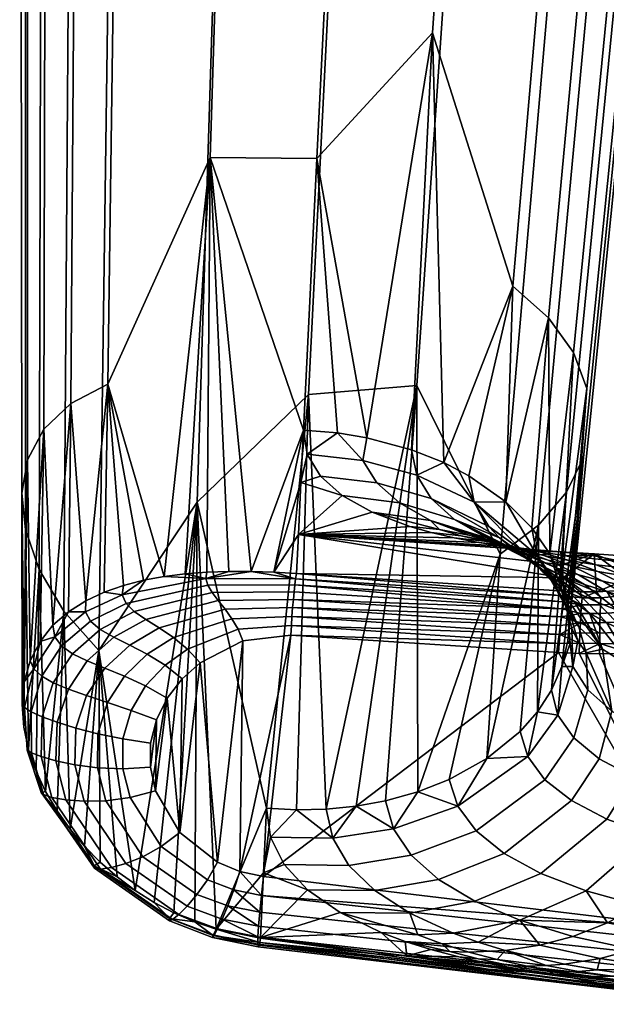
# Model space of a CAD drawing. Header units: millimetres. Extents: x -339 to 339, y -344 to 316.
# Tile 3 of 116: x -302 to -269, y -228 to -173. Entities that reach past the tile are written whole.
import ezdxf

# ---------------------------------------------------------------- set-up
doc = ezdxf.new("R2010")
doc.units = ezdxf.units.MM
doc.header["$MEASUREMENT"] = 0
doc.layers.add('kolecka', color=250, linetype='Continuous')
doc.layers.add('podrucky', color=7, linetype='Continuous')

msp = doc.modelspace()

# ---------------------------------------------------------------- meshes
at = {"layer": 'kolecka'}
mesh = msp.add_polyface(dxfattribs=at)
corners = [(-25, -326, 52.495), (-25, -288.551, 45.046), (-25, -288.434, 15.224), (-25, -284.479, 24.988), (-25, -285.895, 20.107), (-25, -291.908, 10.954), (-25, -296, 7.598), (-25, -284.52, 35.314), (-25, -296.177, 52.613), (-25, -291.907, 49.139), (-25, -286.054, 40.379), (-25, -283.999, 30.047), (-24.789, -295.386, 6.679), (-24.789, -300.244, 4.081), (-25, -300.667, 5.101), (-24.789, -291.127, 10.173), (-24.789, -284.868, 19.701), (-24.789, -287.511, 14.618), (-24.789, -283.394, 24.781), (-288.849, -109.456, 24.779), (-288.849, -107.921, 19.714), (-288.849, -105.425, 15.047), (-288.849, -109.977, 30.046), (-288.849, -109.497, 35.105), (-288.849, -97.975, 52.495), (-288.849, -97.799, 7.48), (-288.849, -92.914, 4.942), (-288.849, -88.034, 3.525), (-288.849, -77.708, 3.566), (-288.849, -102.068, 10.954), (-288.849, -60.41, 15.224), (-288.849, -105.542, 44.869), (-288.849, -108.08, 39.985), (-288.849, -102.068, 49.139), (-288.849, -88.243, 56.527), (-288.849, -93.308, 54.992), (-288.849, -60.527, 45.046), (-288.849, -82.976, 57.047), (-288.849, -77.917, 56.568), (-288.849, -67.976, 7.598), (-288.849, -72.643, 5.101), (-288.849, -63.883, 10.954), (-288.849, -68.153, 52.613), (-288.849, -63.883, 49.139), (-288.849, -73.037, 55.151), (-288.849, -82.976, 3.046), (-289.059, -110.582, 35.312), (-289.059, -109.107, 40.392), (-289.059, -106.465, 45.476), (-289.059, -102.849, 49.92), (-289.059, -110.539, 24.564), (-289.059, -108.942, 19.291), (-289.059, -106.343, 14.433), (-289.059, -102.849, 10.173), (-289.059, -98.405, 6.557), (-289.059, -93.321, 3.915), (-289.059, -88.241, 2.44), (-289.059, -82.976, 1.942)]
mesh.append_faces([[corners[k] for k in face] for face in [(0, 1, 2, 2), (2, 3, 4, 4), (5, 6, 2, 2), (3, 2, 7, 7), (8, 9, 1, 1), (7, 1, 10, 10), (1, 7, 2, 2), (7, 11, 3, 3), (12, 13, 14, 6), (15, 12, 6, 5), (16, 17, 2, 4), (18, 16, 4, 3), (19, 20, 21, 21), (22, 19, 23, 23), (21, 24, 19, 19), (25, 26, 27, 27), (28, 21, 25, 25), (25, 21, 29, 29), (30, 24, 21, 21), (31, 32, 23, 23), (31, 24, 33, 33), (31, 23, 19, 19), (34, 35, 24, 24), (24, 31, 19, 19), (24, 36, 34, 34), (37, 34, 38, 38), (25, 27, 28, 28), (21, 28, 39, 39), (28, 40, 39, 39), (30, 21, 39, 39), (24, 30, 36, 36), (41, 30, 39, 39), (42, 36, 43, 43), (42, 44, 38, 38), (34, 42, 38, 38), (42, 34, 36, 36), (45, 28, 27, 27), (46, 23, 32, 47), (48, 31, 33, 49), (19, 50, 51, 20), (52, 21, 20, 51), (53, 29, 21, 52), (29, 53, 54, 25), (25, 54, 55, 26), (56, 27, 26, 55), (57, 45, 27, 56)]])
at = {"layer": 'podrucky'}
mesh = msp.add_polyface(dxfattribs=at)
corners = [(-261.98, -80.591, 643.615), (-259.92, -79.73, 642.089), (-259.665, -75.057, 644.541), (-261.723, -75.699, 646.181), (-264.846, -81.32, 644.976), (-264.589, -76.232, 647.644), (-272.285, -82.202, 646.873), (-272.04, -76.842, 649.683), (-280.328, -82.26, 647.471), (-280.104, -76.814, 650.326), (-258.97, -82.878, 637.581), (-258.563, -81.737, 636.176), (-258.315, -77.86, 638.955), (-258.715, -78.8, 640.504), (-260.178, -84.014, 639.019), (-262.239, -85.073, 640.403), (-265.1, -85.979, 641.638), (-272.522, -87.108, 643.359), (-280.538, -87.245, 643.902), (-258.881, -80.569, 634.77), (-259.999, -79.343, 633.333), (-259.772, -75.872, 635.82), (-258.642, -76.892, 637.405), (-259.224, -86.528, 634.161), (-258.812, -85.219, 632.912), (-260.434, -87.836, 635.439), (-262.492, -89.06, 636.668), (-265.347, -90.114, 637.766), (-272.745, -91.449, 639.295), (-280.729, -91.652, 639.778), (-264.952, -79.835, 628.059), (-272.224, -77.934, 626.531), (-272.067, -75.307, 628.995), (-264.755, -77.005, 630.714), (-262.186, -81.106, 629.156), (-261.971, -78.128, 631.949), (-260.228, -82.485, 630.386), (-259.122, -83.883, 631.663), (-259.718, -92.516, 626.3), (-259.301, -90.994, 625.327), (-260.925, -94.043, 627.297), (-262.97, -95.478, 628.256), (-265.805, -96.721, 629.112), (-273.138, -98.32, 630.304), (-272.534, -82.623, 620.352), (-280.396, -81.727, 619.977), (-280.169, -77.116, 626.05), (-265.345, -84.783, 621.543), (-262.615, -86.24, 622.398), (-260.686, -87.828, 623.357), (-259.6, -89.444, 624.353), (-259.955, -94.998, 622.119), (-259.539, -93.431, 621.221), (-261.158, -96.572, 623.037), (-272.689, -84.83, 616.635), (-280.507, -83.918, 616.29), (-265.542, -87.044, 617.733), (-262.828, -88.541, 618.522), (-260.912, -90.174, 619.405), (-259.834, -91.835, 620.323), (-265.742, -89.345, 613.607), (-272.848, -87.124, 612.524), (-263.044, -90.846, 614.386), (-261.138, -92.485, 615.258), (-260.067, -94.153, 616.164), (-259.775, -95.755, 617.05), (-266.544, -98.625, 596.913), (-273.489, -96.411, 595.83), (-263.908, -100.124, 597.691), (-233.024, 11.812, 396.543), (-226.652, 17.409, 396.27), (-246.03, -187.618, 396.543), (-236.83, 12.06, 400.72), (-236.616, 12.046, 399.237), (-249.836, -187.369, 400.72), (-249.623, -187.383, 399.237), (-234.479, 11.907, 396.89), (-247.485, -187.523, 396.89), (-248.796, -187.437, 397.842), (-235.79, 11.993, 397.842)]
mesh.append_faces([[corners[k] for k in face] for face in [(0, 1, 2, 3), (4, 0, 3, 5), (6, 4, 5, 7), (8, 6, 7, 9), (10, 11, 12, 13), (14, 10, 13, 1), (15, 14, 1, 0), (16, 15, 0, 4), (17, 16, 4, 6), (18, 17, 6, 8), (19, 20, 21, 22), (11, 19, 22, 12), (23, 24, 11, 10), (25, 23, 10, 14), (26, 25, 14, 15), (27, 26, 15, 16), (28, 27, 16, 17), (29, 28, 17, 18), (30, 31, 32, 33), (34, 30, 33, 35), (36, 34, 35, 20), (37, 36, 20, 19), (24, 37, 19, 11), (38, 39, 24, 23), (40, 38, 23, 25), (41, 40, 25, 26), (42, 41, 26, 27), (43, 42, 27, 28), (44, 45, 46, 31), (47, 44, 31, 30), (48, 47, 30, 34), (49, 48, 34, 36), (50, 49, 36, 37), (39, 50, 37, 24), (51, 52, 39, 38), (53, 51, 38, 40), (54, 55, 45, 44), (56, 54, 44, 47), (57, 56, 47, 48), (58, 57, 48, 49), (59, 58, 49, 50), (52, 59, 50, 39), (60, 61, 54, 56), (62, 60, 56, 57), (63, 62, 57, 58), (64, 63, 58, 59), (65, 64, 59, 52), (66, 67, 61, 60), (68, 66, 60, 62), (69, 70, 71, 71), (72, 73, 74, 74), (75, 74, 73, 73), (76, 77, 78, 79), (69, 71, 77, 76), (79, 78, 75, 73)]])
mesh = msp.add_polyface(dxfattribs=at)
corners = [(-263.194, -98.053, 623.921), (-261.158, -96.572, 623.037), (-260.925, -94.043, 627.297), (-262.97, -95.478, 628.256), (-266.015, -99.336, 624.711), (-265.805, -96.721, 629.112), (-273.311, -100.993, 625.81), (-273.138, -98.32, 630.304), (-260.189, -97.329, 617.936), (-259.775, -95.755, 617.05), (-259.539, -93.431, 621.221), (-259.955, -94.998, 622.119), (-261.385, -98.91, 618.843), (-263.411, -100.398, 619.716), (-266.216, -101.687, 620.495), (-273.473, -103.354, 621.58), (-261.124, -106.606, 601.24), (-260.717, -105.031, 600.354), (-262.294, -108.188, 602.147), (-264.276, -109.677, 603.019), (-267.019, -110.969, 603.798), (-274.114, -112.642, 604.883), (-262.047, -101.762, 598.563), (-263.908, -100.124, 597.691), (-263.044, -90.846, 614.386), (-261.138, -92.485, 615.258), (-261.001, -103.429, 599.469), (-260.067, -94.153, 616.164), (-264.86, -143.708, 534.455), (-264.485, -142.132, 533.57), (-265.929, -145.294, 535.362), (-267.734, -146.79, 536.234), (-270.229, -148.092, 537.012), (-276.678, -149.79, 538.097), (-269.755, -135.747, 530.128), (-276.053, -133.558, 529.044), (-273.489, -96.411, 595.83), (-266.544, -98.625, 596.913), (-267.366, -137.237, 530.906), (-265.682, -138.868, 531.778), (-264.738, -140.531, 532.684), (-270.283, -197.55, 437.537), (-271.106, -207.315, 416.233), (-272.819, -201.376, 438.005), (-271.24, -199.513, 437.776), (-274.978, -203.009, 438.212), (-272.249, -189.641, 436.605), (-274.26, -187.85, 436.393), (-270.849, -191.618, 436.835), (-270.087, -193.647, 437.074), (-203.616, -28.471, 395.09), (-213.796, -184.56, 395.09), (-246.03, -187.618, 396.543), (-249.836, -187.369, 400.72), (-250.012, -188.959, 400.695), (-249.738, -187.259, 402.718), (-250.218, -190.313, 402.731), (-199.357, -28.749, 400.902), (-209.536, -184.838, 400.902), (-209.627, -184.832, 398.904), (-199.447, -28.743, 398.904), (-209.328, -187.816, 399.883), (-209.373, -187.813, 398.884), (-209.283, -187.819, 400.882), (-208.128, -190.716, 399.82), (-236.83, 12.06, 400.72), (-249.623, -187.383, 399.237), (-250.003, -190.623, 398.937), (-250.262, -190.551, 399.796), (-249.556, -190.74, 398.151), (-209.974, -184.809, 397.446), (-199.794, -28.721, 397.446), (-212.315, -184.657, 395.303), (-202.135, -28.568, 395.303), (-200.743, -28.659, 396.132), (-210.923, -184.748, 396.132), (-210.619, -188.158, 396.108), (-209.694, -187.948, 397.424), (-213.415, -188.834, 395.06), (-211.974, -188.481, 395.277), (-208.48, -190.856, 397.36)]
mesh.append_faces([[corners[k] for k in face] for face in [(0, 1, 2, 3), (4, 0, 3, 5), (6, 4, 5, 7), (8, 9, 10, 11), (12, 8, 11, 1), (13, 12, 1, 0), (14, 13, 0, 4), (15, 14, 4, 6), (16, 17, 9, 8), (18, 16, 8, 12), (19, 18, 12, 13), (20, 19, 13, 14), (21, 20, 14, 15), (22, 23, 24, 25), (26, 22, 25, 27), (17, 26, 27, 9), (28, 29, 17, 16), (30, 28, 16, 18), (31, 30, 18, 19), (32, 31, 19, 20), (33, 32, 20, 21), (34, 35, 36, 37), (38, 34, 37, 23), (39, 38, 23, 22), (40, 39, 22, 26), (29, 40, 26, 17), (41, 42, 29, 28), (30, 31, 43, 44), (28, 30, 44, 41), (31, 32, 45, 43), (34, 38, 46, 47), (38, 39, 48, 46), (40, 29, 42, 49), (39, 40, 49, 48), (50, 51, 52, 52), (53, 54, 55, 55), (54, 56, 55, 55), (57, 58, 59, 60), (61, 62, 59, 59), (58, 63, 61, 59), (64, 62, 61, 61), (55, 65, 53, 53), (53, 66, 67, 68), (69, 67, 66, 66), (70, 71, 60, 59), (72, 73, 74, 75), (51, 50, 73, 72), (75, 74, 71, 70), (76, 75, 70, 77), (59, 62, 77, 77), (59, 77, 70, 70), (78, 51, 72, 79), (76, 79, 72, 72), (76, 72, 75, 75), (62, 80, 77, 77)]])
mesh = msp.add_polyface(dxfattribs=at)
corners = [(-281.176, -101.301, 626.158), (-273.311, -100.993, 625.81), (-273.138, -98.32, 630.304), (-281.046, -98.609, 630.681), (-288.994, -100.389, 625.812), (-288.907, -97.712, 630.306), (-296.141, -98.175, 624.715), (-296.096, -95.553, 629.115), (-298.854, -96.678, 623.926), (-298.827, -94.096, 628.26), (-281.294, -103.666, 621.923), (-273.473, -103.354, 621.58), (-289.068, -102.753, 621.582), (-296.174, -100.533, 620.499), (-298.872, -99.031, 619.721), (-300.778, -97.392, 618.849), (-300.771, -95.045, 623.043), (-301.849, -95.724, 617.942), (-301.849, -93.384, 622.125), (-281.759, -112.961, 605.225), (-274.114, -112.642, 604.883), (-289.358, -112.055, 604.885), (-296.303, -109.84, 603.802), (-298.939, -108.341, 603.023), (-300.8, -106.704, 602.152), (-301.846, -105.036, 601.246), (-302.13, -103.435, 600.36), (-302.141, -94.122, 617.056), (-301.724, -101.86, 599.474), (-301.727, -92.548, 616.17), (-300.553, -100.278, 598.568), (-300.53, -90.967, 615.263), (-283.622, -150.136, 538.439), (-276.678, -149.79, 538.097), (-290.519, -149.257, 538.098), (-296.818, -147.068, 537.015), (-299.206, -145.578, 536.237), (-300.891, -143.947, 535.365), (-301.834, -142.284, 534.459), (-302.087, -140.683, 533.573), (-301.712, -139.107, 532.688), (-300.643, -137.521, 531.781), (-298.839, -136.025, 530.909), (-298.571, -98.788, 597.695), (-296.343, -134.723, 530.131), (-295.828, -97.496, 596.917), (-289.894, -133.025, 529.046), (-288.734, -95.823, 595.832), (-282.95, -132.679, 528.703), (-281.088, -95.504, 595.489), (-276.053, -133.558, 529.044), (-273.489, -96.411, 595.83), (-279.693, -193.47, 459.567), (-274.978, -203.009, 438.212), (-270.229, -148.092, 537.012), (-285.819, -193.988, 459.659), (-292.105, -200.076, 446.865), (-297.667, -208.457, 426.88), (-301.036, -203.882, 427.886), (-299.641, -206.23, 427.452), (-301.816, -201.613, 428.079), (-302.018, -199.554, 428.017), (-300.785, -195.947, 427.009), (-301.694, -197.677, 427.668), (-299.258, -194.486, 426.055), (-291.379, -180.585, 443.665), (-297.154, -193.39, 424.88), (-285.354, -180.645, 442.53), (-286.095, -195.994, 414.957), (-278.812, -173.529, 457.184), (-269.755, -135.747, 530.128), (-274.26, -187.85, 436.393), (-278.17, -197.835, 415.139), (-282.524, -196.424, 414.993), (-279.989, -197.111, 415.062), (-284.179, -196.151, 414.968)]
mesh.append_faces([[corners[k] for k in face] for face in [(0, 1, 2, 3), (4, 0, 3, 5), (6, 4, 5, 7), (8, 6, 7, 9), (10, 11, 1, 0), (12, 10, 0, 4), (13, 12, 4, 6), (14, 13, 6, 8), (15, 14, 8, 16), (17, 15, 16, 18), (19, 20, 11, 10), (21, 19, 10, 12), (22, 21, 12, 13), (23, 22, 13, 14), (24, 23, 14, 15), (25, 24, 15, 17), (26, 25, 17, 27), (28, 26, 27, 29), (30, 28, 29, 31), (32, 33, 20, 19), (34, 32, 19, 21), (35, 34, 21, 22), (36, 35, 22, 23), (37, 36, 23, 24), (38, 37, 24, 25), (39, 38, 25, 26), (40, 39, 26, 28), (41, 40, 28, 30), (42, 41, 30, 43), (44, 42, 43, 45), (46, 44, 45, 47), (48, 46, 47, 49), (50, 48, 49, 51), (52, 53, 54, 33), (33, 32, 55, 52), (32, 34, 56, 55), (34, 35, 57, 56), (58, 59, 36, 37), (60, 58, 37, 38), (59, 57, 35, 36), (38, 39, 61, 60), (62, 63, 40, 41), (41, 42, 64, 62), (65, 66, 44, 46), (46, 48, 67, 65), (42, 44, 66, 64), (65, 67, 68, 68), (63, 61, 39, 40), (48, 50, 69, 67), (50, 70, 71, 69), (71, 72, 69, 69), (73, 67, 69, 69), (74, 73, 69, 69), (73, 75, 67, 67)]])
mesh = msp.add_polyface(dxfattribs=at)
corners = [(-278.882, -199.866, 410.323), (-281.964, -198.984, 410.324), (-282.749, -197.72, 412.517), (-279.703, -198.552, 412.556), (-277.559, -201.046, 408.375), (-280.679, -200.113, 408.413), (-284.179, -196.151, 414.968), (-285.887, -197.358, 412.526), (-286.095, -195.994, 414.957), (-279.989, -197.111, 415.062), (-282.524, -196.424, 414.993), (-285.147, -198.592, 410.366), (-283.91, -199.69, 408.487), (-282.213, -200.643, 406.898), (-278.929, -201.098, 406.796), (-278.409, -201.617, 405.545), (-278.17, -197.835, 415.139), (-280.092, -201.446, 405.611), (-286.391, -201.905, 404.337), (-278.885, -201.788, 405.084), (-277.585, -202.089, 404.636), (-276.198, -202.35, 404.268), (-286.243, -198.95, 409.647), (-284.81, -217.424, 417.497), (-279.693, -193.47, 459.567), (-285.819, -193.988, 459.659), (-292.105, -200.076, 446.865), (-288.188, -217.37, 417.506), (-283.126, -217.254, 417.469), (-281.465, -216.949, 417.425), (-286.502, -217.462, 417.509), (-291.379, -180.585, 443.665), (-289.056, -203.987, 400.71), (-285.354, -180.645, 442.53), (-290.318, -203.985, 400.991), (-278.812, -173.529, 457.184), (-287.782, -204.029, 400.504), (-286.502, -204.106, 400.383), (-286.549, -204.397, 399.932), (-291.621, -204.385, 400.786), (-286.593, -204.742, 399.53), (-291.511, -204.767, 400.259), (-286.635, -205.133, 399.18), (-291.267, -205.181, 399.773), (-286.675, -205.566, 398.885), (-290.926, -205.633, 399.34), (-286.714, -206.034, 398.649), (-290.537, -206.126, 398.98), (-286.751, -206.531, 398.477), (-290.144, -206.665, 398.704), (-286.822, -207.586, 398.334), (-289.524, -207.906, 398.456), (-289.791, -207.256, 398.526), (-286.787, -207.05, 398.37), (-271.406, -205.37, 399.262), (-271.447, -205.71, 398.86), (-271.489, -206.107, 398.5), (-271.532, -206.553, 398.195), (-271.575, -207.037, 397.953), (-271.616, -207.544, 397.78), (-271.654, -208.061, 397.678)]
mesh.append_faces([[corners[k] for k in face] for face in [(0, 1, 2, 3), (4, 5, 1, 0), (6, 7, 8, 8), (2, 7, 6, 6), (9, 3, 2, 10), (6, 10, 2, 2), (2, 1, 11, 7), (12, 11, 1, 5), (13, 12, 5, 14), (14, 15, 13, 13), (16, 3, 9, 9), (13, 15, 17, 17), (12, 13, 18, 18), (17, 18, 13, 13), (18, 17, 19, 19), (18, 19, 20, 20), (20, 21, 18, 18), (7, 22, 8, 8), (22, 7, 11, 11), (22, 11, 12, 12), (12, 18, 22, 22), (23, 24, 25, 25), (26, 27, 25, 25), (28, 29, 24, 24), (30, 23, 25, 25), (23, 28, 24, 24), (31, 8, 32, 32), (33, 6, 8, 8), (31, 32, 34, 34), (35, 16, 9, 9), (22, 36, 8, 8), (37, 36, 18, 18), (36, 22, 18, 18), (36, 32, 8, 8), (36, 37, 38, 38), (32, 36, 38, 38), (39, 34, 32, 32), (32, 38, 39, 39), (40, 41, 39, 38), (42, 43, 41, 40), (43, 42, 44, 45), (46, 47, 45, 44), (48, 49, 47, 46), (50, 51, 52, 53), (53, 52, 49, 48), (38, 37, 54, 54), (40, 38, 55, 55), (40, 56, 42, 42), (44, 42, 56, 56), (46, 44, 57, 57), (46, 58, 48, 48), (58, 59, 48, 48), (53, 48, 59, 59), (53, 60, 50, 50), (56, 57, 44, 44)]])
mesh = msp.add_polyface(dxfattribs=at)
corners = [(-301.639, -214.056, 406.984), (-301.036, -203.882, 427.886), (-301.816, -201.613, 428.079), (-300.676, -216.428, 406.692), (-299.641, -206.23, 427.452), (-302.018, -199.554, 428.017), (-301.913, -212.797, 407.026), (-302.009, -211.513, 406.972), (-297.154, -193.39, 424.88), (-298.408, -205.644, 404.422), (-299.258, -194.486, 426.055), (-300.785, -195.947, 427.009), (-300.26, -207.031, 405.571), (-291.379, -180.585, 443.665), (-293.977, -204.268, 402.214), (-301.694, -197.677, 427.668), (-301.553, -209.033, 406.495), (-301.893, -210.237, 406.797), (-300.993, -207.953, 406.075), (-297.37, -205.157, 403.837), (-299.386, -206.266, 405.011), (-295.143, -204.483, 402.722), (-296.276, -204.775, 403.266), (-291.562, -204.028, 401.34), (-292.782, -204.12, 401.751), (-290.318, -203.985, 400.991), (-296.124, -205.795, 401.64), (-296.346, -205.314, 402.452), (-291.621, -204.385, 400.786), (-291.511, -204.767, 400.259), (-295.662, -206.246, 400.859), (-291.267, -205.181, 399.773), (-295.014, -206.7, 400.137), (-290.926, -205.633, 399.34), (-294.252, -207.184, 399.516), (-290.537, -206.126, 398.98), (-293.443, -207.731, 399.027), (-290.144, -206.665, 398.704), (-292.652, -208.375, 398.699), (-289.791, -207.256, 398.526), (-298.139, -206.805, 402.444), (-298.427, -206.277, 403.437), (-297.591, -207.267, 401.481), (-296.83, -207.705, 400.585), (-295.924, -208.158, 399.811), (-294.937, -208.672, 399.197), (-293.928, -209.293, 398.782), (-299.779, -208.199, 403.177), (-300.156, -207.675, 404.371), (-299.158, -208.641, 402.029), (-298.325, -209.044, 400.969), (-297.33, -209.449, 400.058), (-300.896, -209.906, 403.687), (-301.336, -209.496, 405.07), (-289.524, -207.906, 398.456), (-291.945, -209.15, 398.562)]
mesh.append_faces([[corners[k] for k in face] for face in [(0, 1, 2, 2), (1, 3, 4, 4), (2, 5, 6, 6), (6, 0, 2, 2), (6, 5, 7, 7), (8, 9, 10, 10), (11, 10, 12, 12), (13, 14, 8, 8), (15, 11, 16, 16), (17, 5, 15, 15), (12, 18, 11, 11), (16, 11, 18, 18), (9, 8, 19, 19), (20, 10, 9, 9), (12, 10, 20, 20), (8, 14, 21, 21), (22, 8, 21, 21), (13, 23, 24, 24), (23, 13, 25, 25), (14, 13, 24, 24), (19, 8, 22, 22), (17, 15, 16, 16), (17, 7, 5, 5), (26, 27, 28, 29), (30, 26, 29, 31), (32, 30, 31, 33), (34, 32, 33, 35), (36, 34, 35, 37), (38, 36, 37, 39), (40, 41, 27, 26), (42, 40, 26, 30), (43, 42, 30, 32), (44, 43, 32, 34), (45, 44, 34, 36), (46, 45, 36, 38), (47, 48, 41, 40), (49, 47, 40, 42), (50, 49, 42, 43), (51, 50, 43, 44), (52, 53, 48, 47), (28, 23, 25, 25), (28, 24, 23, 23), (27, 21, 14, 28), (24, 28, 14, 14), (27, 19, 22, 22), (41, 9, 19, 27), (21, 27, 22, 22), (41, 20, 9, 9), (48, 12, 20, 20), (53, 16, 18, 18), (48, 18, 12, 12), (48, 20, 41, 41), (53, 18, 48, 48), (38, 39, 54, 55)]])
mesh = msp.add_polyface(dxfattribs=at)
corners = [(-275.628, -201.445, 410.378), (-278.882, -199.866, 410.323), (-279.703, -198.552, 412.556), (-276.463, -200.071, 412.662), (-273.729, -202.818, 410.45), (-272.919, -203.058, 412.917), (-275.018, -202.083, 409.342), (-277.559, -201.046, 408.375), (-274.286, -202.687, 408.381), (-273.121, -203.47, 409.397), (-272.39, -204.088, 408.417), (-275.766, -202.083, 406.724), (-278.929, -201.098, 406.796), (-280.679, -200.113, 408.413), (-273.436, -203.255, 407.494), (-272.471, -203.786, 406.684), (-275.126, -202.384, 405.43), (-273.54, -202.969, 405.383), (-276.751, -201.932, 405.485), (-271.826, -203.776, 405.337), (-275.513, -202.289, 404.948), (-277.186, -201.965, 405.013), (-278.409, -201.617, 405.545), (-272.276, -203.352, 404.832), (-273.873, -202.754, 404.887), (-278.17, -197.835, 415.139), (-276.758, -198.573, 415.22), (-274.655, -200.052, 415.387), (-273.191, -201.525, 415.555), (-272.175, -202.99, 415.725), (-278.885, -201.788, 405.084), (-280.092, -201.446, 405.611), (-273.179, -202.742, 403.78), (-286.391, -201.905, 404.337), (-274.728, -202.567, 403.982), (-276.198, -202.35, 404.268), (-273.179, -202.742, 403.78), (-272.999, -202.833, 403.837), (-271.557, -202.873, 403.662), (-271.252, -203.114, 403.825), (-269.769, -203.077, 403.58), (-274.467, -202.538, 404.191), (-272.759, -202.881, 404.116), (-271.087, -203.37, 404.045), (-269.563, -203.615, 403.75), (-277.585, -202.089, 404.636), (-275.871, -202.272, 404.561), (-274.18, -202.606, 404.491), (-272.525, -203.083, 404.425), (-270.916, -203.695, 404.364), (-272.074, -210.695, 416.639), (-270.283, -197.55, 437.537), (-271.24, -199.513, 437.776), (-274.26, -187.85, 436.393), (-272.249, -189.641, 436.605), (-270.849, -191.618, 436.835), (-271.519, -204.444, 415.895), (-270.087, -193.647, 437.074), (-271.171, -205.886, 416.064), (-271.494, -203.613, 402.339), (-271.432, -204.353, 401.016), (-271.557, -202.873, 403.662)]
mesh.append_faces([[corners[k] for k in face] for face in [(0, 1, 2, 3), (3, 4, 0, 0), (5, 4, 3, 3), (6, 1, 0, 0), (7, 6, 8, 8), (1, 6, 7, 7), (9, 6, 0, 4), (10, 8, 6, 9), (11, 12, 13, 7), (14, 7, 8, 8), (11, 14, 15, 15), (7, 14, 11, 11), (16, 11, 17, 17), (12, 16, 18, 18), (11, 16, 12, 12), (11, 19, 17, 17), (20, 21, 22, 18), (23, 24, 16, 17), (24, 20, 18, 16), (3, 25, 26, 26), (3, 26, 27, 27), (5, 28, 29, 29), (28, 5, 27, 27), (5, 3, 27, 27), (3, 2, 25, 25), (30, 31, 22, 21), (12, 18, 22, 22), (32, 33, 34, 34), (33, 35, 34, 34), (36, 37, 38, 38), (34, 37, 36, 36), (39, 38, 37, 37), (40, 38, 39, 39), (34, 35, 41, 37), (42, 39, 37, 41), (39, 42, 43, 44), (35, 45, 46, 41), (41, 46, 47, 42), (42, 47, 48, 43), (30, 21, 46, 45), (20, 47, 46, 21), (47, 20, 24, 48), (48, 24, 23, 49), (50, 51, 52, 52), (27, 53, 54, 54), (29, 54, 55, 55), (53, 26, 25, 25), (54, 28, 27, 27), (56, 57, 58, 58), (54, 29, 28, 28), (53, 27, 26, 26), (29, 55, 56, 56), (59, 60, 33, 33), (61, 33, 32, 32), (33, 61, 59, 59)]])
mesh = msp.add_polyface(dxfattribs=at)
corners = [(-268.964, -206.891, 406.717), (-270.575, -205.217, 406.688), (-271.54, -204.671, 407.514), (-269.927, -206.339, 407.561), (-268.317, -206.194, 405.275), (-270.217, -204.734, 405.303), (-271.397, -204.279, 405.953), (-269.499, -205.725, 405.941), (-268.935, -205.148, 404.734), (-270.552, -204.176, 404.778), (-271.826, -203.776, 405.337), (-265.648, -207.01, 404.195), (-267.556, -205.521, 404.249), (-261.391, -202.306, 403.202), (-262.819, -205.534, 403.258), (-261.153, -206.577, 403.179), (-264.608, -204.633, 403.341), (-264.604, -203.026, 403.346), (-268.003, -203.447, 403.499), (-269.769, -203.077, 403.58), (-271.252, -203.114, 403.825), (-267.791, -203.118, 403.49), (-269.674, -202.995, 403.576), (-271.557, -202.873, 403.662), (-266.277, -203.97, 403.419), (-269.563, -203.615, 403.75), (-267.927, -204.252, 403.679), (-271.087, -203.37, 404.045), (-269.464, -203.995, 403.979), (-266.167, -205.123, 403.604), (-267.717, -204.85, 403.91), (-270.916, -203.695, 404.364), (-269.181, -204.534, 404.302), (-272.276, -203.352, 404.832), (-264.524, -206.139, 403.536), (-266.084, -205.852, 403.849), (-267.708, -205.797, 398.629), (-267.709, -205.323, 399.198), (-261.657, -203.822, 399.251), (-270.087, -193.647, 437.074), (-271.519, -204.444, 415.895), (-270.849, -191.618, 436.835), (-267.703, -205.053, 399.653), (-264.492, -203.804, 401.412), (-264.652, -204.527, 399.768), (-261.733, -203.553, 399.904), (-260.053, -202.755, 399.993), (-267.732, -204.407, 400.933), (-267.761, -203.763, 402.212), (-264.604, -203.026, 403.346), (-267.791, -203.118, 403.49), (-261.391, -202.306, 403.202), (-269.538, -205.148, 399.631), (-270.454, -205.14, 399.652), (-271.432, -204.353, 401.016), (-271.494, -203.613, 402.339), (-271.557, -202.873, 403.662), (-269.674, -202.995, 403.576), (-261.38, -204.668, 398.133), (-267.701, -206.279, 398.219), (-261.538, -204.199, 398.652), (-261.186, -205.217, 397.709), (-267.686, -206.82, 397.889), (-269.315, -205.88, 398.66), (-270.388, -205.881, 398.693), (-270.354, -205.473, 399.146), (-269.295, -205.472, 399.12), (-271.406, -205.37, 399.262), (-271.369, -205.093, 399.693)]
mesh.append_faces([[corners[k] for k in face] for face in [(0, 1, 2, 3), (4, 5, 6, 7), (8, 9, 10, 5), (4, 8, 5, 5), (8, 11, 12, 12), (13, 14, 15, 15), (16, 14, 17, 17), (13, 17, 14, 14), (18, 19, 20, 20), (18, 21, 22, 19), (23, 19, 22, 22), (24, 17, 21, 21), (24, 21, 18, 18), (18, 20, 25, 24), (24, 25, 26, 16), (25, 27, 28, 26), (16, 17, 24, 24), (26, 29, 14, 16), (26, 28, 30, 29), (28, 31, 32, 30), (31, 33, 9, 32), (29, 34, 15, 14), (29, 30, 35, 34), (12, 35, 30, 32), (8, 12, 32, 9), (36, 37, 38, 38), (39, 40, 41, 41), (42, 43, 44, 44), (45, 44, 43, 43), (46, 45, 43, 43), (43, 42, 47, 47), (47, 48, 43, 43), (49, 43, 48, 50), (43, 49, 51, 51), (52, 53, 54, 54), (52, 47, 42, 42), (55, 56, 57, 57), (52, 57, 47, 47), (57, 50, 48, 48), (48, 47, 57, 57), (57, 52, 54, 54), (58, 59, 36, 60), (61, 62, 59, 58), (38, 44, 45, 45), (60, 36, 38, 38), (63, 64, 65, 66), (36, 63, 66, 37), (67, 65, 64, 64), (53, 52, 65, 65), (65, 68, 53, 53), (37, 66, 52, 42), (66, 65, 52, 52), (42, 44, 37, 37), (37, 44, 38, 38)]])
mesh = msp.add_polyface(dxfattribs=at)
corners = [(-280.006, -220.035, 411.871), (-276.336, -218.651, 411.736), (-277.379, -217.251, 414.359), (-281.016, -218.546, 414.506), (-283.529, -220.612, 411.947), (-284.451, -219.071, 414.579), (-282.069, -222.031, 409.621), (-278.462, -221.402, 409.541), (-280.095, -223.315, 407.626), (-276.408, -222.632, 407.538), (-278.258, -225.037, 405.357), (-276.226, -224.952, 405.303), (-277.632, -224.447, 405.985), (-279.637, -224.528, 406.032), (-279.633, -216.439, 417.356), (-277.864, -215.741, 417.265), (-281.465, -216.949, 417.425), (-283.126, -217.254, 417.469), (-284.81, -217.424, 417.497), (-286.502, -217.462, 417.509), (-287.975, -219.016, 414.601), (-288.188, -217.37, 417.506), (-287.196, -220.557, 411.981), (-285.875, -221.979, 409.671), (-284.036, -223.266, 407.695), (-277.824, -225.465, 404.81), (-276.765, -225.503, 404.78), (-280.359, -224.906, 405.41), (-281.703, -224.401, 406.077), (-278.9, -225.368, 404.841), (-277.33, -225.785, 404.373), (-276.237, -225.884, 404.338), (-280.252, -225.712, 403.989), (-275.651, -226.153, 404.011), (-288.525, -224.685, 404.367), (-288.357, -221.027, 410.936), (-279.693, -193.47, 459.567), (-285.819, -193.988, 459.659), (-274.978, -203.009, 438.212), (-291.029, -224.21, 404.475), (-288.527, -224.727, 404.291), (-288.641, -224.041, 399.545), (-290.384, -222.899, 399.018), (-288.574, -223.249, 398.921), (-290.039, -221.993, 398.587), (-288.478, -222.304, 398.512), (-289.69, -220.946, 398.425), (-288.354, -221.231, 398.363), (-286.822, -207.586, 398.334), (-289.524, -207.906, 398.456), (-271.689, -208.573, 397.645), (-282.092, -225.605, 403.825), (-275.669, -226.467, 403.347), (-288.562, -224.961, 403.788), (-262.872, -228.289, 401.528), (-288.603, -225.118, 403.277), (-262.924, -228.003, 399.681), (-288.684, -225.052, 401.256), (-288.678, -224.651, 400.339), (-262.609, -224.316, 397.186)]
mesh.append_faces([[corners[k] for k in face] for face in [(0, 1, 2, 3), (4, 0, 3, 5), (6, 7, 0, 4), (8, 9, 7, 6), (10, 11, 12, 13), (14, 2, 15, 15), (3, 14, 16, 16), (3, 16, 17, 17), (5, 18, 19, 19), (20, 19, 21, 21), (18, 5, 17, 17), (4, 5, 20, 22), (17, 5, 3, 3), (6, 4, 22, 23), (23, 24, 8, 6), (3, 2, 14, 14), (19, 20, 5, 5), (13, 12, 8, 8), (24, 13, 8, 8), (25, 26, 10, 10), (27, 25, 10, 10), (28, 13, 24, 24), (25, 27, 29, 29), (10, 13, 28, 27), (29, 30, 31, 25), (32, 33, 30, 30), (27, 32, 29, 29), (30, 29, 32, 32), (27, 28, 32, 32), (34, 32, 28, 28), (24, 34, 28, 28), (23, 34, 24, 24), (35, 23, 22, 22), (20, 21, 35, 35), (22, 20, 35, 35), (23, 35, 34, 34), (36, 16, 14, 14), (37, 21, 19, 19), (15, 38, 14, 14), (39, 40, 34, 34), (41, 42, 43, 43), (44, 45, 43, 43), (46, 47, 45, 45), (46, 48, 47, 47), (46, 49, 48, 48), (48, 50, 47, 47), (34, 51, 32, 32), (40, 51, 34, 34), (51, 52, 32, 32), (51, 40, 53, 53), (52, 51, 53, 53), (54, 53, 55, 55), (56, 57, 58, 58), (59, 45, 47, 47)]])
mesh = msp.add_polyface(dxfattribs=at)
corners = [(-270.869, -209.357, 413.533), (-270.929, -207.209, 413.315), (-271.132, -206.479, 414.646), (-271.036, -208.057, 414.819), (-271.338, -205.728, 413.169), (-271.538, -204.987, 414.485), (-273.729, -202.818, 410.45), (-272.919, -203.058, 412.917), (-272.102, -204.47, 410.555), (-271.001, -206.44, 411.923), (-270.531, -207.121, 410.748), (-270.589, -207.91, 412.054), (-270.773, -205.751, 408.483), (-272.39, -204.088, 408.417), (-273.121, -203.47, 409.397), (-271.499, -205.127, 409.482), (-269.927, -206.339, 407.561), (-271.54, -204.671, 407.514), (-273.436, -203.255, 407.494), (-274.286, -202.687, 408.381), (-270.575, -205.217, 406.688), (-272.471, -203.786, 406.684), (-271.826, -203.776, 405.337), (-271.397, -204.279, 405.953), (-270.217, -204.734, 405.303), (-275.766, -202.083, 406.724), (-269.499, -205.725, 405.941), (-270.552, -204.176, 404.778), (-272.276, -203.352, 404.832), (-273.54, -202.969, 405.383), (-272.175, -202.99, 415.725), (-271.519, -204.444, 415.895), (-271.171, -205.886, 416.064), (-271.106, -207.315, 416.233), (-271.16, -207.913, 416.304), (-271.491, -209.356, 416.477), (-271.087, -203.37, 404.045), (-272.525, -203.083, 404.425), (-270.916, -203.695, 404.364), (-269.464, -203.995, 403.979), (-272.874, -211.922, 416.788), (-271.24, -199.513, 437.776), (-272.819, -201.376, 438.005), (-274.978, -203.009, 438.212), (-279.693, -193.47, 459.567), (-279.633, -216.439, 417.356), (-275.74, -214.563, 417.115), (-270.283, -197.55, 437.537), (-272.074, -210.695, 416.639), (-270.087, -193.647, 437.074), (-271.369, -205.093, 399.693), (-286.502, -204.106, 400.383), (-271.432, -204.353, 401.016), (-286.391, -201.905, 404.337), (-270.454, -205.14, 399.652), (-269.674, -202.995, 403.576), (-271.494, -203.613, 402.339), (-270.481, -207.459, 397.769), (-270.505, -208.046, 397.635), (-271.616, -207.544, 397.78), (-271.406, -205.37, 399.262), (-270.354, -205.473, 399.146), (-271.489, -206.107, 398.5), (-271.447, -205.71, 398.86), (-270.388, -205.881, 398.693), (-270.421, -206.357, 398.305), (-271.532, -206.553, 398.195), (-270.452, -206.889, 397.993), (-271.575, -207.037, 397.953), (-286.549, -204.397, 399.932), (-286.593, -204.742, 399.53), (-286.714, -206.034, 398.649), (-271.689, -208.573, 397.645), (-286.822, -207.586, 398.334), (-271.654, -208.061, 397.678), (-286.787, -207.05, 398.37), (-270.526, -208.629, 397.592)]
mesh.append_faces([[corners[k] for k in face] for face in [(0, 1, 2, 3), (1, 4, 5, 2), (6, 7, 8, 8), (9, 7, 4, 4), (8, 9, 10, 10), (7, 9, 8, 8), (11, 9, 4, 1), (12, 13, 14, 15), (15, 14, 6, 8), (10, 15, 8, 8), (16, 17, 13, 12), (17, 18, 19, 13), (20, 21, 18, 17), (22, 23, 24, 24), (23, 25, 21, 21), (22, 25, 23, 23), (26, 23, 21, 20), (27, 28, 29, 22), (5, 30, 31, 31), (5, 7, 30, 30), (5, 31, 32, 2), (4, 7, 5, 5), (33, 3, 2, 32), (3, 34, 35, 35), (0, 3, 35, 35), (3, 33, 34, 34), (36, 37, 38, 39), (40, 41, 42, 42), (43, 44, 45, 45), (43, 46, 42, 42), (35, 47, 48, 48), (34, 47, 35, 35), (40, 48, 41, 41), (33, 47, 34, 34), (32, 49, 33, 33), (50, 51, 52, 52), (51, 53, 52, 52), (52, 54, 50, 50), (55, 52, 56, 56), (57, 58, 59, 59), (60, 50, 61, 61), (62, 63, 64, 64), (63, 60, 64, 64), (64, 65, 62, 62), (66, 62, 65, 65), (67, 68, 66, 66), (67, 59, 68, 68), (60, 51, 50, 50), (63, 69, 60, 60), (70, 63, 62, 62), (71, 66, 68, 68), (72, 73, 74, 74), (75, 59, 74, 74), (59, 58, 74, 74), (72, 74, 58, 76)]])
mesh = msp.add_polyface(dxfattribs=at)
corners = [(-269.388, -214.573, 409.026), (-268.668, -211.884, 408.841), (-270.028, -210.685, 411.039), (-270.816, -213.403, 411.272), (-267.467, -215.603, 407.094), (-266.819, -212.943, 406.955), (-268.948, -217.987, 407.227), (-270.949, -216.943, 409.193), (-265.083, -216.482, 405.496), (-264.512, -213.851, 405.399), (-266.479, -218.879, 405.599), (-270.132, -222.052, 405.762), (-272.686, -221.065, 407.417), (-261.776, -214.596, 404.189), (-262.463, -211.285, 404.15), (-265.143, -210.476, 405.304), (-262.264, -217.198, 404.25), (-263.57, -219.607, 404.327), (-267.129, -222.873, 404.473), (-268.914, -223.851, 404.535), (-273.872, -223.71, 405.884), (-267.455, -225.355, 403.71), (-265.48, -224.54, 403.636), (-270.879, -224.623, 404.6), (-263.704, -223.516, 403.568), (-269.338, -225.877, 403.78), (-272.739, -225.114, 404.659), (-255.141, -215.552, 402.88), (-255.966, -212.373, 402.926), (-255.443, -218.09, 402.886), (-256.547, -220.52, 402.929), (-265.528, -226.444, 403.319), (-263.626, -225.893, 403.234), (-269.504, -226.516, 403.577), (-271.342, -226.197, 403.853), (-261.646, -225.036, 403.147), (-259.883, -223.967, 403.07), (-270.557, -226.596, 403.62), (-268.629, -226.867, 403.458), (-267.565, -226.784, 403.41), (-271.98, -226.739, 403.61), (-258.776, -228.378, 403.007), (-270.276, -226.876, 403.533), (-245.616, -230.011, 402.405), (-255.434, -198.887, 402.942), (-269.72, -226.889, 403.507), (-271.637, -226.618, 403.664), (-269.362, -208.647, 397.539), (-267.616, -208.601, 397.46), (-262.609, -224.316, 397.186), (-270.526, -208.629, 397.592), (-256.536, -205.086, 396.968), (-253.031, -202.38, 396.817), (-258.776, -228.378, 403.007), (-255.222, -229.076, 401.743), (-245.616, -230.011, 402.405), (-269.244, -227.311, 402.856), (-262.816, -228.134, 402.353), (-262.872, -228.289, 401.528), (-275.669, -226.467, 403.347), (-262.702, -225.148, 397.277), (-288.478, -222.304, 398.512)]
mesh.append_faces([[corners[k] for k in face] for face in [(0, 1, 2, 3), (4, 5, 1, 0), (6, 4, 0, 7), (8, 9, 5, 4), (10, 8, 4, 6), (11, 10, 6, 12), (13, 14, 15, 9), (16, 13, 9, 8), (17, 16, 8, 10), (18, 17, 10, 11), (11, 19, 18, 18), (20, 19, 11, 11), (21, 22, 19, 23), (22, 24, 18, 19), (25, 21, 23, 26), (13, 27, 28, 14), (16, 29, 27, 13), (18, 24, 17, 17), (17, 24, 30, 30), (25, 31, 32, 21), (33, 25, 34, 34), (21, 32, 35, 22), (17, 30, 29, 16), (22, 35, 36, 24), (37, 38, 39, 33), (30, 24, 36, 36), (25, 33, 31, 31), (33, 39, 31, 31), (40, 41, 42, 42), (27, 43, 28, 28), (43, 44, 28, 28), (41, 43, 30, 30), (43, 27, 29, 29), (29, 30, 43, 43), (36, 41, 30, 30), (32, 41, 35, 35), (36, 35, 41, 41), (31, 41, 32, 32), (41, 31, 39, 39), (41, 38, 45, 45), (41, 39, 38, 38), (42, 41, 45, 45), (46, 45, 38, 37), (47, 48, 49, 49), (50, 47, 49, 49), (51, 52, 49, 49), (53, 54, 55, 55), (40, 56, 53, 53), (56, 57, 53, 53), (57, 54, 53, 53), (54, 57, 58, 58), (58, 56, 59, 59), (57, 56, 58, 58), (60, 61, 49, 49)]])
mesh = msp.add_polyface(dxfattribs=at)
corners = [(-295.62, -222.019, 405.242), (-292.105, -200.076, 446.865), (-297.667, -208.457, 426.88), (-299.298, -218.558, 406.245), (-299.641, -206.23, 427.452), (-300.676, -216.428, 406.692), (-300.032, -217.524, 406.48), (-301.218, -215.27, 406.866), (-301.036, -203.882, 427.886), (-301.639, -214.056, 406.984), (-297.593, -220.43, 405.739), (-296.637, -221.262, 405.485), (-293.42, -223.292, 404.806), (-292.246, -223.798, 404.625), (-291.029, -224.21, 404.475), (-288.188, -217.37, 417.506), (-296.215, -209.903, 399.337), (-297.33, -209.449, 400.058), (-295.924, -208.158, 399.811), (-294.937, -208.672, 399.197), (-295.023, -210.453, 398.85), (-293.928, -209.293, 398.782), (-300.244, -210.28, 402.386), (-300.896, -209.906, 403.687), (-299.779, -208.199, 403.177), (-299.158, -208.641, 402.029), (-299.388, -210.642, 401.205), (-298.325, -209.044, 400.969), (-298.357, -211.009, 400.203), (-297.17, -211.403, 399.42), (-295.848, -211.848, 398.894), (-301.498, -211.916, 403.947), (-301.878, -211.682, 405.428), (-301.336, -209.496, 405.07), (-300.878, -212.2, 402.566), (-300.024, -212.516, 401.322), (-298.965, -212.843, 400.275), (-297.719, -213.16, 399.461), (-296.306, -213.45, 398.915), (-301.483, -214.238, 404.002), (-301.726, -214.094, 405.47), (-300.932, -214.452, 402.62), (-300.098, -214.695, 401.366), (-299.025, -214.921, 400.304), (-297.751, -215.086, 399.473), (-296.316, -215.146, 398.915), (-300.803, -216.603, 403.882), (-300.933, -216.479, 405.278), (-300.325, -216.759, 402.548), (-299.537, -216.902, 401.324), (-298.5, -216.984, 400.275), (-297.271, -216.957, 399.449), (-301.893, -210.237, 406.797), (-301.553, -209.033, 406.495), (-301.913, -212.797, 407.026), (-302.009, -211.513, 406.972), (-292.96, -210.065, 398.605), (-293.797, -211.146, 398.64), (-294.41, -212.368, 398.664), (-292.652, -208.375, 398.699), (-291.945, -209.15, 398.562), (-294.745, -213.692, 398.675), (-294.756, -215.058, 398.672), (-295.904, -216.775, 398.893), (-294.458, -216.391, 398.654), (-293.09, -218.742, 398.585), (-289.69, -220.946, 398.425), (-290.952, -220.425, 398.483), (-289.524, -207.906, 398.456)]
mesh.append_faces([[corners[k] for k in face] for face in [(0, 1, 2, 2), (3, 2, 4, 4), (5, 6, 4, 4), (6, 3, 4, 4), (7, 8, 9, 9), (7, 5, 8, 8), (10, 11, 2, 2), (11, 0, 2, 2), (12, 13, 1, 1), (14, 15, 1, 1), (16, 17, 18, 19), (20, 16, 19, 21), (22, 23, 24, 25), (26, 22, 25, 27), (28, 26, 27, 17), (29, 28, 17, 16), (30, 29, 16, 20), (31, 32, 33, 23), (34, 31, 23, 22), (35, 34, 22, 26), (36, 35, 26, 28), (37, 36, 28, 29), (38, 37, 29, 30), (39, 40, 32, 31), (41, 39, 31, 34), (42, 41, 34, 35), (43, 42, 35, 36), (44, 43, 36, 37), (45, 44, 37, 38), (46, 47, 40, 39), (48, 46, 39, 41), (49, 48, 41, 42), (50, 49, 42, 43), (51, 50, 43, 44), (33, 52, 53, 53), (32, 54, 55, 55), (40, 9, 54, 32), (32, 55, 52, 33), (20, 21, 56, 57), (30, 20, 57, 58), (21, 59, 60, 56), (38, 30, 58, 61), (61, 62, 45, 38), (47, 5, 7, 7), (47, 7, 40, 40), (9, 40, 7, 7), (63, 45, 62, 64), (58, 64, 62, 62), (62, 61, 58, 58), (57, 65, 64, 64), (66, 67, 68, 68), (57, 64, 58, 58), (65, 56, 60, 60), (60, 68, 67, 67), (57, 56, 65, 65)]])
mesh = msp.add_polyface(dxfattribs=at)
corners = [(-288.357, -221.027, 410.936), (-288.188, -217.37, 417.506), (-291.029, -224.21, 404.475), (-288.525, -224.685, 404.367), (-292.105, -200.076, 446.865), (-292.246, -223.798, 404.625), (-294.547, -222.697, 405.013), (-293.42, -223.292, 404.806), (-295.62, -222.019, 405.242), (-297.667, -208.457, 426.88), (-298.482, -219.527, 405.995), (-297.593, -220.43, 405.739), (-299.298, -218.558, 406.245), (-295.904, -216.775, 398.893), (-297.271, -216.957, 399.449), (-297.751, -215.086, 399.473), (-296.316, -215.146, 398.915), (-297.917, -220.771, 403.329), (-297.939, -220.636, 404.544), (-300.933, -216.479, 405.278), (-300.803, -216.603, 403.882), (-297.573, -220.811, 402.143), (-300.325, -216.759, 402.548), (-296.958, -220.731, 401.034), (-299.537, -216.902, 401.324), (-296.137, -220.506, 400.073), (-298.5, -216.984, 400.275), (-295.176, -220.115, 399.31), (-294.139, -219.534, 398.797), (-293.683, -223.738, 402.699), (-293.668, -223.616, 403.767), (-293.498, -223.659, 401.646), (-293.146, -223.378, 400.657), (-292.673, -222.906, 399.797), (-292.12, -222.25, 399.115), (-291.532, -221.42, 398.661), (-291.237, -224.68, 402.454), (-291.202, -224.569, 403.479), (-291.152, -224.554, 401.443), (-290.965, -224.201, 400.495), (-290.701, -223.642, 399.67), (-290.384, -222.899, 399.018), (-290.039, -221.993, 398.587), (-300.032, -217.524, 406.48), (-300.676, -216.428, 406.692), (-296.637, -221.262, 405.485), (-288.562, -224.961, 403.788), (-288.527, -224.727, 404.291), (-288.659, -225.217, 402.25), (-288.603, -225.118, 403.277), (-288.684, -225.052, 401.256), (-288.678, -224.651, 400.339), (-288.641, -224.041, 399.545), (-294.458, -216.391, 398.654), (-293.09, -218.742, 398.585), (-290.952, -220.425, 398.483), (-289.69, -220.946, 398.425), (-288.478, -222.304, 398.512), (-288.574, -223.249, 398.921), (-291.945, -209.15, 398.562)]
mesh.append_faces([[corners[k] for k in face] for face in [(0, 1, 2, 2), (3, 0, 2, 2), (4, 5, 2, 2), (4, 6, 7, 7), (6, 4, 8, 8), (9, 10, 11, 11), (10, 9, 12, 12), (13, 14, 15, 16), (17, 18, 19, 20), (21, 17, 20, 22), (23, 21, 22, 24), (25, 23, 24, 26), (27, 25, 26, 14), (28, 27, 14, 13), (29, 30, 18, 17), (31, 29, 17, 21), (32, 31, 21, 23), (33, 32, 23, 25), (34, 33, 25, 27), (35, 34, 27, 28), (36, 37, 30, 29), (38, 36, 29, 31), (39, 38, 31, 32), (40, 39, 32, 33), (41, 40, 33, 34), (42, 41, 34, 35), (19, 43, 44, 44), (18, 10, 12, 12), (18, 11, 10, 10), (19, 12, 43, 43), (18, 12, 19, 19), (18, 8, 45, 45), (30, 6, 8, 18), (11, 18, 45, 45), (5, 7, 30, 30), (2, 5, 37, 37), (2, 46, 47, 47), (2, 37, 46, 46), (5, 30, 37, 37), (36, 48, 49, 37), (36, 50, 48, 48), (49, 46, 37, 37), (6, 30, 7, 7), (36, 38, 50, 50), (39, 40, 51, 51), (40, 41, 52, 52), (39, 51, 50, 38), (53, 54, 28, 13), (35, 28, 54, 55), (55, 56, 42, 35), (51, 40, 52, 52), (42, 56, 57, 57), (58, 41, 42, 42), (54, 59, 55, 55)]])
mesh = msp.add_polyface(dxfattribs=at)
corners = [(-270.028, -210.685, 411.039), (-270.116, -208.58, 410.864), (-270.589, -207.91, 412.054), (-270.869, -209.357, 413.533), (-270.929, -207.209, 413.315), (-270.531, -207.121, 410.748), (-271.001, -206.44, 411.923), (-270.816, -213.403, 411.272), (-271.721, -212.106, 413.816), (-271.499, -205.127, 409.482), (-269.208, -208.383, 408.62), (-270.773, -205.751, 408.483), (-268.668, -211.884, 408.841), (-269.927, -206.339, 407.561), (-267.402, -209.505, 406.799), (-268.964, -206.891, 406.717), (-266.819, -212.943, 406.955), (-266.709, -207.879, 405.271), (-268.317, -206.194, 405.275), (-269.499, -205.725, 405.941), (-267.89, -207.404, 405.953), (-270.575, -205.217, 406.688), (-265.143, -210.476, 405.304), (-264.512, -213.851, 405.399), (-265.648, -207.01, 404.195), (-268.935, -205.148, 404.734), (-264.038, -208.706, 404.161), (-262.463, -211.285, 404.15), (-260.985, -209.362, 403.401), (-262.602, -207.656, 403.46), (-266.084, -205.852, 403.849), (-264.524, -206.139, 403.536), (-267.556, -205.521, 404.249), (-257.581, -209.835, 403.007), (-259.211, -208.121, 403.086), (-261.153, -206.577, 403.179), (-255.966, -212.373, 402.926), (-258.265, -200.917, 403.065), (-261.391, -202.306, 403.202), (-270.526, -208.629, 397.592), (-262.609, -224.316, 397.186), (-271.689, -208.573, 397.645), (-256.536, -205.086, 396.968), (-260.495, -207.072, 397.141), (-267.616, -208.601, 397.46), (-260.966, -205.821, 397.398), (-267.665, -207.403, 397.65), (-267.686, -206.82, 397.889), (-261.186, -205.217, 397.709), (-260.732, -206.449, 397.21), (-267.642, -208.073, 397.498), (-270.481, -207.459, 397.769), (-271.616, -207.544, 397.78), (-270.452, -206.889, 397.993), (-269.355, -207.468, 397.72), (-269.36, -208.059, 397.584), (-270.505, -208.046, 397.635), (-269.332, -206.358, 398.266), (-270.421, -206.357, 398.305), (-270.388, -205.881, 398.693), (-269.315, -205.88, 398.66), (-269.346, -206.893, 397.949), (-267.701, -206.279, 398.219), (-267.708, -205.797, 398.629), (-269.362, -208.647, 397.539), (-271.532, -206.553, 398.195)]
mesh.append_faces([[corners[k] for k in face] for face in [(0, 1, 2, 3), (2, 4, 3, 3), (1, 5, 6, 2), (7, 0, 3, 8), (9, 10, 11, 11), (10, 9, 5, 5), (1, 10, 5, 5), (12, 1, 0, 0), (10, 1, 12, 12), (13, 14, 15, 15), (10, 13, 11, 11), (14, 13, 10, 10), (16, 14, 10, 12), (17, 18, 19, 20), (20, 19, 21, 15), (20, 22, 17, 17), (14, 20, 15, 15), (22, 20, 14, 14), (23, 22, 14, 16), (24, 25, 18, 18), (24, 18, 17, 26), (27, 26, 17, 22), (28, 29, 24, 26), (30, 29, 31, 31), (24, 30, 32, 32), (29, 30, 24, 24), (26, 27, 28, 28), (28, 33, 34, 29), (29, 34, 35, 31), (36, 28, 27, 27), (33, 28, 36, 36), (36, 37, 33, 33), (33, 38, 34, 34), (39, 40, 41, 41), (42, 40, 43, 43), (40, 44, 43, 43), (45, 46, 47, 48), (49, 50, 46, 45), (49, 44, 50, 50), (44, 49, 43, 43), (51, 52, 53, 53), (54, 51, 53, 53), (55, 56, 51, 54), (57, 58, 59, 60), (61, 53, 58, 57), (53, 61, 54, 54), (62, 57, 60, 63), (47, 61, 57, 62), (46, 54, 61, 47), (50, 55, 54, 46), (56, 55, 39, 39), (64, 39, 55, 55), (53, 65, 58, 58), (44, 64, 55, 55), (55, 50, 44, 44)]])
mesh = msp.add_polyface(dxfattribs=at)
corners = [(-272.186, -226.605, 403.687), (-271.98, -226.739, 403.61), (-270.276, -226.876, 403.533), (-273.654, -226.422, 403.826), (-273.866, -226.472, 403.755), (-272.452, -215.761, 411.478), (-270.816, -213.403, 411.272), (-271.721, -212.106, 413.816), (-273.43, -214.453, 414.061), (-276.336, -218.651, 411.736), (-277.379, -217.251, 414.359), (-270.949, -216.943, 409.193), (-269.388, -214.573, 409.026), (-274.763, -219.927, 409.415), (-278.462, -221.402, 409.541), (-280.006, -220.035, 411.871), (-272.686, -221.065, 407.417), (-268.948, -217.987, 407.227), (-276.408, -222.632, 407.538), (-273.872, -223.71, 405.884), (-270.132, -222.052, 405.762), (-277.632, -224.447, 405.985), (-280.095, -223.315, 407.626), (-268.914, -223.851, 404.535), (-270.879, -224.623, 404.6), (-272.739, -225.114, 404.659), (-276.226, -224.952, 405.303), (-274.707, -225.413, 404.719), (-276.765, -225.503, 404.78), (-278.258, -225.037, 405.357), (-271.342, -226.197, 403.853), (-269.338, -225.877, 403.78), (-273.452, -226.295, 403.931), (-274.541, -226.255, 403.97), (-271.637, -226.618, 403.664), (-276.237, -225.884, 404.338), (-275.162, -225.923, 404.303), (-277.824, -225.465, 404.81), (-272.385, -226.275, 403.892), (-270.557, -226.596, 403.62), (-269.504, -226.516, 403.577), (-271.491, -209.356, 416.477), (-272.074, -210.695, 416.639), (-272.874, -211.922, 416.788), (-273.854, -213.031, 416.925), (-275.74, -214.563, 417.115), (-270.869, -209.357, 413.533), (-277.864, -215.741, 417.265), (-280.252, -225.712, 403.989), (-275.651, -226.153, 404.011), (-277.33, -225.785, 404.373), (-269.72, -226.889, 403.507), (-272.819, -201.376, 438.005), (-274.978, -203.009, 438.212), (-288.354, -221.231, 398.363), (-271.689, -208.573, 397.645), (-262.609, -224.316, 397.186), (-275.669, -226.467, 403.347), (-269.244, -227.311, 402.856), (-288.562, -224.961, 403.788), (-262.872, -228.289, 401.528), (-262.911, -228.258, 400.615), (-288.603, -225.118, 403.277), (-288.659, -225.217, 402.25), (-262.924, -228.003, 399.681), (-288.684, -225.052, 401.256), (-262.907, -227.513, 398.81), (-288.678, -224.651, 400.339), (-262.86, -226.825, 398.087), (-288.641, -224.041, 399.545), (-262.789, -226.009, 397.57), (-288.574, -223.249, 398.921), (-262.702, -225.148, 397.277), (-288.478, -222.304, 398.512)]
mesh.append_faces([[corners[k] for k in face] for face in [(0, 1, 2, 2), (0, 3, 4, 1), (5, 6, 7, 8), (9, 5, 8, 10), (11, 12, 6, 5), (13, 11, 5, 9), (14, 13, 9, 15), (16, 17, 11, 13), (18, 16, 13, 14), (19, 20, 16, 18), (21, 19, 18, 22), (23, 19, 24, 24), (25, 26, 27, 27), (26, 19, 21, 21), (19, 25, 24, 24), (25, 19, 26, 26), (28, 27, 26, 29), (30, 31, 25, 27), (3, 32, 33, 33), (32, 0, 34, 34), (0, 32, 3, 3), (35, 36, 28, 37), (33, 32, 36, 35), (38, 36, 32, 32), (36, 27, 28, 28), (27, 38, 30, 30), (38, 27, 36, 36), (34, 39, 38, 32), (39, 40, 30, 38), (7, 41, 42, 42), (8, 43, 44, 44), (8, 44, 45, 45), (43, 7, 42, 42), (41, 7, 46, 46), (45, 10, 8, 8), (8, 7, 43, 43), (45, 47, 10, 10), (48, 1, 4, 4), (49, 48, 4, 4), (33, 35, 50, 49), (4, 3, 33, 49), (2, 51, 34, 0), (43, 52, 44, 44), (44, 52, 45, 45), (47, 45, 53, 53), (54, 55, 56, 56), (48, 57, 1, 1), (57, 58, 1, 1), (59, 60, 57, 57), (61, 60, 62, 63), (64, 61, 63, 65), (66, 64, 67, 67), (68, 66, 67, 69), (70, 68, 69, 71), (72, 70, 71, 73)]])

doc.saveas('drawing.dxf')
